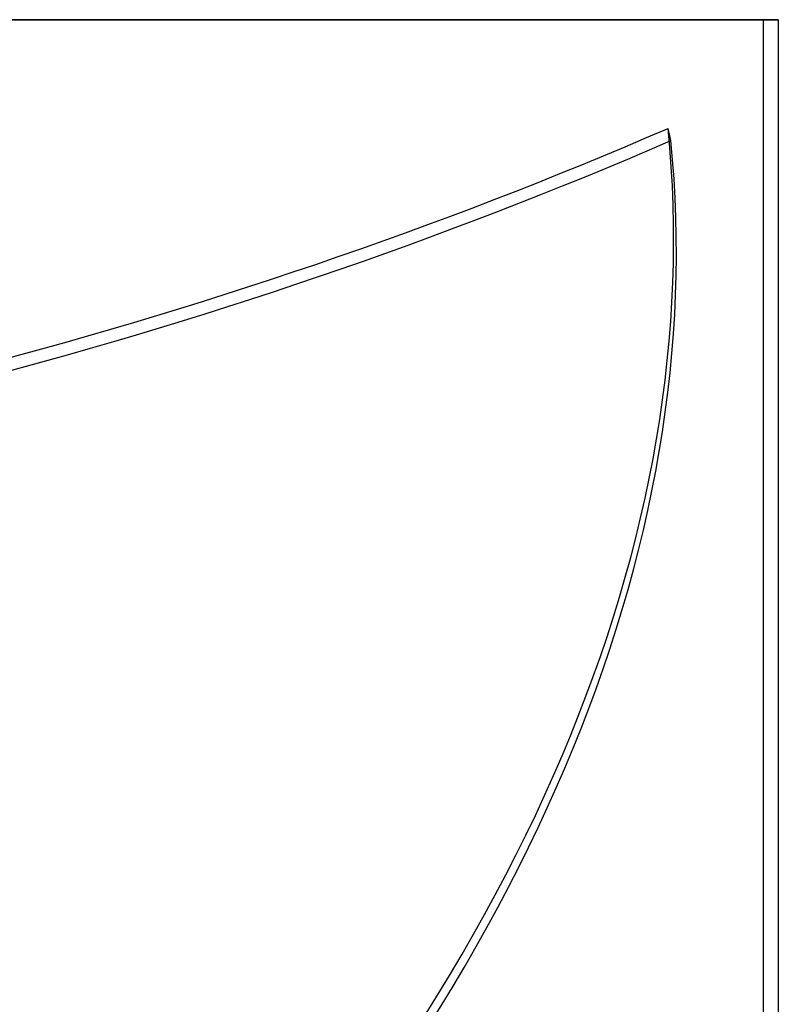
# Model space of a CAD drawing. Header units: millimetres. Extents: x -243 to 243, y -92 to 86.
# Tile 81 of 81: x 130 to 180, y 21 to 86. Entities that reach past the tile are written whole.
import ezdxf

# ---------------------------------------------------------------- set-up
doc = ezdxf.new("R2010")
doc.units = ezdxf.units.MM
doc.layers.add('MAIN-1', color=7, linetype='Continuous')

msp = doc.modelspace()

# ---------------------------------------------------------------- linework, layer by layer
at = {"layer": 'MAIN-1'}
for p, q in [((0, 86), (179, 86)), ((0, 86), (180, 86)), ((180, 86), (0, 86)), ((179, 86), (179, 9)), ((180, 86), (180, 12)), ((172.906, 78.017), (172.725, 78.826))]:
    msp.add_line(p, q, dxfattribs=at)
for centre, major_axis, ratio, start_param, end_param in [((-31.326, 37.405), (-196.599, 115.558), 0.345492, -2.400672, -1.788027), ((92.587, 161.796), (181.638, 40.78), 0.559017, -1.790077, -1.242545), ((-51.163, 37.405), (-222.507, -49.956), 0.559017, 2.445529, 3.073847), ((-31.802, 36.595), (196.599, -115.558), 0.345492, 0.747229, 1.353566), ((92.768, 160.987), (181.638, 40.78), 0.559017, -1.790077, -1.242545), ((-50.981, 36.595), (222.507, 49.956), 0.559017, -0.696064, -0.067745)]:
    msp.add_ellipse(centre, major_axis=major_axis, ratio=ratio, start_param=start_param, end_param=end_param, dxfattribs=at)

doc.saveas('drawing.dxf')
